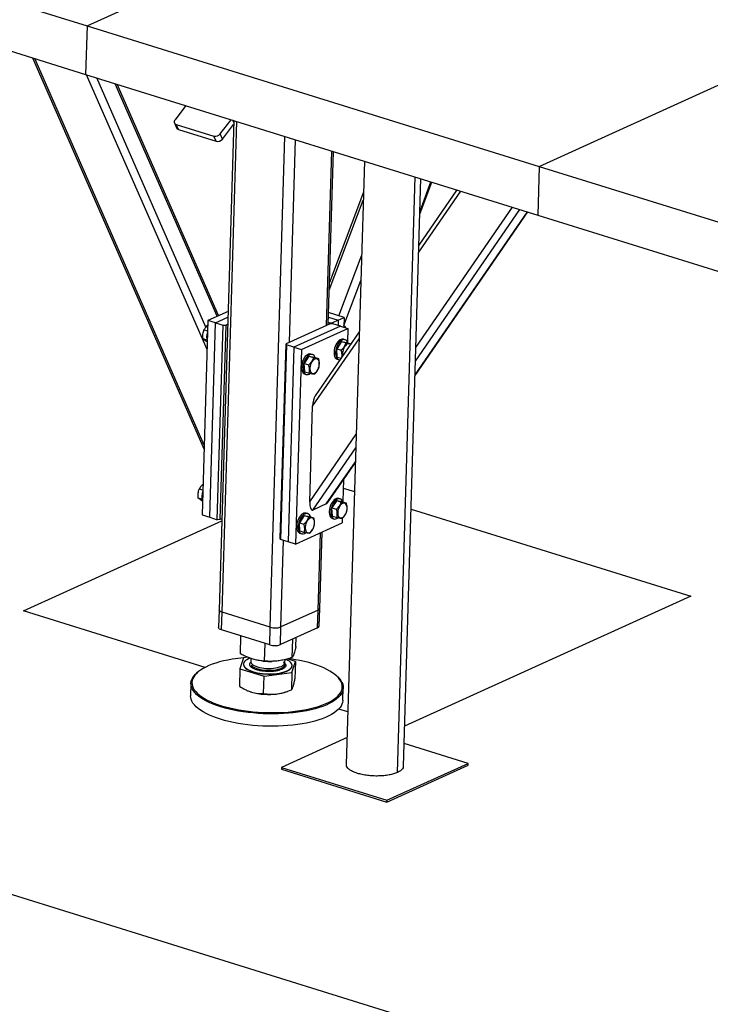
# Model space of a CAD drawing. Header units: millimetres. Extents: x 5 to 589, y 5 to 415.
# Tile 66 of 104: x 394 to 412, y 222 to 247. Entities that reach past the tile are written whole.
import ezdxf

# ---------------------------------------------------------------- set-up
doc = ezdxf.new("R2010")
doc.units = ezdxf.units.MM
doc.layers.add('TRAIT-FORT', color=4, linetype='Continuous', lineweight=25)

msp = doc.modelspace()

# ---------------------------------------------------------------- linework, layer by layer
at = {"layer": 'TRAIT-FORT', "color": 4, "linetype": 'Continuous', "lineweight": 25}
for p, q in [((383.95179, 250.95062), (395.82853, 247.25654)), ((395.82853, 247.25654), (404.08049, 251.00579)), ((383.91353, 249.67365), (395.79028, 245.97957)), ((395.82853, 247.25654), (395.79028, 245.97957)), ((395.82853, 247.25654), (407.70527, 243.56246)), ((407.70527, 243.56246), (415.95723, 247.31171)), ((394.39177, 246.41455), (398.90232, 236.13001)), ((398.90577, 236.24532), (394.45433, 246.3951)), ((395.79028, 245.97957), (407.66702, 242.28549)), ((398.98091, 238.75358), (395.81517, 245.97183)), ((398.95199, 239.34701), (396.08305, 245.88851)), ((399.24866, 239.62993), (396.57027, 245.73697)), ((399.28387, 239.64592), (396.61916, 245.72176)), ((398.42684, 245.15951), (398.13924, 244.78594)), ((398.12305, 244.70654), (398.17925, 244.57341)), ((398.17042, 244.6671), (399.16015, 244.35926)), ((398.22662, 244.53396), (398.17042, 244.6671)), ((399.68079, 244.76949), (399.29583, 231.91934)), ((399.32691, 244.41653), (399.61452, 244.7901)), ((399.37371, 231.8579), (399.75977, 244.74492)), ((399.38311, 244.28339), (399.67769, 244.66602)), ((399.67926, 244.71849), (399.65425, 244.77774)), ((398.22662, 244.53396), (399.21635, 244.22612)), ((399.21635, 244.22612), (399.16015, 244.35926)), ((399.38311, 244.28339), (399.32691, 244.41653)), ((400.64056, 231.46387), (401.02662, 244.35089)), ((401.14491, 238.94614), (401.30424, 244.26454)), ((402.12118, 239.38971), (402.25833, 243.96778)), ((402.162, 239.40825), (402.29822, 243.95538)), ((403.11136, 243.70246), (402.63668, 227.85715)), ((407.70527, 243.56246), (407.66702, 242.28549)), ((407.70527, 243.56246), (419.58201, 239.86838)), ((403.98018, 227.64987), (404.44861, 243.28653)), ((404.136, 227.812), (404.59818, 243.24001)), ((404.57043, 242.31357), (404.8856, 243.15061)), ((404.57281, 242.39322), (404.86089, 243.15829)), ((403.08685, 242.88423), (402.19518, 240.5161)), ((404.54054, 241.31595), (405.64206, 242.91532)), ((405.54385, 242.94587), (404.54597, 241.49697)), ((402.1891, 240.3131), (403.08077, 242.68123)), ((490.14692, 194.48625), (335.74928, 242.50929)), ((404.4433, 238.06982), (407.40322, 242.36754)), ((404.44381, 238.08682), (407.394, 242.37041)), ((404.45477, 238.45275), (407.19547, 242.43216)), ((404.4654, 238.80769), (407.0029, 242.49206)), ((407.66702, 242.28549), (419.54376, 238.59141)), ((402.44408, 239.63953), (403.03681, 241.21373)), ((402.57258, 239.38961), (403.01757, 240.57143)), ((399.53066, 239.75805), (399.00383, 239.51869)), ((402.57881, 239.59763), (402.17147, 239.72433)), ((399.00383, 239.51869), (398.85081, 234.41081)), ((399.20178, 239.45712), (399.00383, 239.51869)), ((399.04876, 234.34924), (399.20178, 239.45712)), ((399.20178, 239.45712), (399.52606, 239.60446)), ((399.20178, 239.45712), (399.39972, 239.39555)), ((402.21271, 239.43129), (401.05339, 238.90456)), ((402.16384, 239.46984), (402.20363, 239.45747)), ((402.168, 239.60865), (402.42627, 239.52832)), ((402.20271, 239.42675), (402.20363, 239.45747)), ((402.20363, 239.45747), (402.27373, 239.45901)), ((402.28281, 239.43284), (402.21271, 239.43129)), ((402.27373, 239.45901), (402.27293, 239.43262)), ((402.42627, 239.52832), (402.27373, 239.45901)), ((402.48075, 239.37127), (402.28281, 239.43284)), ((402.42627, 239.52832), (402.42211, 239.38951)), ((402.42627, 239.52832), (402.57881, 239.59763)), ((402.57881, 239.59763), (402.57119, 239.34314)), ((398.99549, 239.24003), (398.8994, 239.26991)), ((399.24671, 234.28767), (399.39972, 239.39555)), ((399.46982, 239.3971), (399.3168, 234.28922)), ((399.39972, 239.39555), (399.46982, 239.3971)), ((399.46982, 239.3971), (399.52053, 239.42014)), ((402.48075, 239.37127), (401.26041, 238.81681)), ((401.45836, 238.75525), (402.6787, 239.3097)), ((402.97705, 239.21895), (401.81956, 237.53831)), ((402.48075, 239.37127), (402.6787, 239.3097)), ((402.6787, 239.3097), (402.6679, 238.94938)), ((398.97008, 239.00553), (398.87414, 239.03537)), ((400.90037, 233.79667), (401.05339, 238.90456)), ((401.05339, 238.90456), (401.06247, 238.87838)), ((401.75234, 237.26757), (402.97163, 239.03793)), ((402.50961, 238.9676), (402.38607, 238.7759)), ((402.50961, 238.9676), (402.62829, 238.93069)), ((402.50961, 238.9676), (402.64487, 238.94157)), ((402.603, 239.01246), (402.56341, 239.02477)), ((402.64487, 238.94157), (402.76111, 238.90541)), ((401.06247, 238.87838), (400.90945, 233.7705)), ((401.26041, 238.81681), (401.06247, 238.87838)), ((401.26041, 238.81681), (401.1074, 233.70893)), ((401.26041, 238.81681), (401.45836, 238.75525)), ((401.45836, 238.75525), (401.30534, 233.64736)), ((402.38607, 238.7759), (402.50475, 238.73899)), ((402.39778, 238.55817), (402.38607, 238.7759)), ((401.65537, 238.57948), (401.53183, 238.38778)), ((401.53183, 238.38778), (401.65051, 238.35087)), ((401.54355, 238.17005), (401.53183, 238.38778)), ((401.65537, 238.57948), (401.77405, 238.54257)), ((401.65537, 238.57948), (401.79063, 238.55345)), ((401.74876, 238.62434), (401.70917, 238.63665)), ((401.79063, 238.55345), (401.90931, 238.51653)), ((402.39778, 238.55817), (402.50005, 238.52636)), ((402.40006, 238.49959), (402.43965, 238.48728)), ((401.54355, 238.17005), (401.66222, 238.13314)), ((401.54582, 238.11147), (401.58541, 238.09916)), ((401.6772, 234.75931), (401.75234, 237.26757)), ((401.6772, 234.75931), (402.89649, 236.52967)), ((401.76095, 234.54142), (402.88585, 236.17474)), ((402.1118, 234.70082), (402.87489, 235.80881)), ((402.14388, 234.73114), (402.87438, 235.79181)), ((402.55962, 235.33478), (402.54271, 234.7702)), ((398.87029, 235.06085), (398.7742, 235.09073)), ((402.55309, 235.11668), (402.85138, 235.0239)), ((398.84489, 234.82635), (398.74894, 234.8562)), ((402.38441, 234.78843), (402.26087, 234.59673)), ((402.38441, 234.78843), (402.50309, 234.75151)), ((402.38441, 234.78843), (402.51967, 234.76239)), ((402.4778, 234.83328), (402.43821, 234.8456)), ((402.1118, 234.70082), (401.76095, 234.54142)), ((402.26087, 234.59673), (402.37955, 234.55981)), ((402.27259, 234.37899), (402.26087, 234.59673)), ((402.51967, 234.76239), (402.63835, 234.72548)), ((404.3382, 234.56145), (411.6806, 232.27771)), ((394.1562, 231.89076), (399.36588, 234.25776)), ((398.85081, 234.41081), (399.04876, 234.34924)), ((399.04876, 234.34924), (399.24671, 234.28767)), ((399.3168, 234.28922), (399.24671, 234.28767)), ((399.36752, 234.31226), (399.3168, 234.28922)), ((401.53018, 234.40031), (401.40664, 234.20861)), ((401.53018, 234.40031), (401.64885, 234.36339)), ((401.53018, 234.40031), (401.66543, 234.37427)), ((401.62357, 234.44516), (401.58398, 234.45748)), ((401.66543, 234.37427), (401.78411, 234.33736)), ((402.27259, 234.37899), (402.39126, 234.34208)), ((402.27486, 234.32041), (402.31445, 234.3081)), ((402.52919, 234.31888), (402.52568, 234.20182)), ((401.30534, 233.64736), (402.52568, 234.20182)), ((401.40664, 234.20861), (401.52531, 234.17169)), ((401.41835, 233.99087), (401.40664, 234.20861)), ((401.41835, 233.99087), (401.53703, 233.95396)), ((400.90945, 233.7705), (400.90037, 233.79667)), ((401.1074, 233.70893), (400.90945, 233.7705)), ((400.92095, 231.47006), (400.98912, 233.74572)), ((401.42063, 233.93229), (401.46022, 233.91998)), ((401.89722, 231.91362), (401.95804, 233.94392)), ((401.93877, 231.95689), (401.99885, 233.96246)), ((401.30534, 233.64736), (401.1074, 233.70893)), ((411.6806, 232.27771), (404.16752, 228.86417)), ((401.92486, 231.49254), (401.93877, 231.95689)), ((398.92694, 230.40689), (394.1562, 231.89076)), ((399.29583, 231.91934), (399.28192, 231.45498)), ((399.3598, 231.39355), (399.37371, 231.8579)), ((400.64056, 231.46387), (399.37371, 231.8579)), ((401.89722, 231.91362), (400.92095, 231.47006)), ((401.88331, 231.44927), (401.89722, 231.91362)), ((400.62665, 230.99951), (400.64056, 231.46387)), ((400.90704, 231.00571), (400.92095, 231.47006)), ((401.88331, 231.44927), (400.90704, 231.00571)), ((400.62665, 230.99951), (399.3598, 231.39355)), ((399.85499, 230.76544), (399.86906, 231.23515)), ((401.21943, 230.66883), (401.23397, 231.15425)), ((401.31512, 230.95787), (401.3222, 231.19433)), ((400.48937, 230.57262), (400.50331, 231.03788)), ((399.93897, 230.66358), (399.84328, 230.37454)), ((400.03934, 230.67681), (399.93897, 230.66358)), ((400.12831, 230.64313), (400.12589, 230.56236)), ((401.30341, 230.56697), (401.09314, 230.63089)), ((399.84328, 230.37454), (399.82948, 229.91382)), ((399.84328, 230.37454), (400.47766, 230.18171)), ((399.93489, 230.49453), (399.93476, 230.48989)), ((400.44412, 230.57631), (400.46768, 230.57407)), ((400.685, 230.56756), (400.69832, 230.56802)), ((401.02223, 230.51727), (401.02548, 230.53541)), ((401.02548, 230.53541), (401.02785, 230.61456)), ((401.20731, 230.42587), (401.21193, 230.45163)), ((401.20772, 230.27793), (401.30341, 230.56697)), ((401.21193, 230.45163), (401.21207, 230.45627)), ((401.30341, 230.56697), (401.2896, 230.10625)), ((398.75549, 230.29777), (398.73199, 230.27892)), ((400.46386, 229.72099), (400.47766, 230.18171)), ((400.47766, 230.18171), (401.20772, 230.27793)), ((401.20772, 230.27793), (401.19392, 229.8172)), ((402.39992, 230.16904), (402.37758, 230.18926)), ((398.55803, 229.98967), (398.5483, 229.66463)), ((402.5465, 229.54485), (402.55624, 229.8699)), ((400.04675, 229.79615), (400.05475, 229.79276)), ((401.05043, 229.76293), (401.09378, 229.7783)), ((402.67811, 229.24015), (402.43765, 229.31494)), ((402.65786, 228.56412), (400.93292, 227.7804)), ((405.83976, 227.88875), (404.15401, 228.41307)), ((403.70277, 226.87201), (405.83836, 227.84231)), ((403.70416, 226.91845), (405.83976, 227.88875)), ((405.83836, 227.84231), (405.83976, 227.88875)), ((400.93292, 227.7804), (400.93153, 227.73397)), ((400.93153, 227.73397), (403.70277, 226.87201)), ((400.93292, 227.7804), (403.70416, 226.91845)), ((403.70416, 226.91845), (403.70277, 226.87201))]:
    msp.add_line(p, q, dxfattribs=at)
at = {"layer": 'TRAIT-FORT', "color": 4, "linetype": 'Continuous', "lineweight": 25, "flags": 128}
for points in [[(402.56341, 239.02477), (402.55983, 239.0258), (402.53202, 239.02858), (402.50259, 239.02279), (402.4725, 239.00863), (402.4427, 238.98655), (402.41416, 238.95725), (402.38778, 238.92169), (402.36443, 238.88099), (402.34485, 238.83648), (402.32967, 238.78959)], [(402.67484, 238.93224), (402.66464, 238.95603), (402.64669, 238.98288), (402.62472, 239.00224), (402.59942, 239.01349), (402.57161, 239.01626), (402.54218, 239.01048), (402.51209, 238.99632), (402.48229, 238.97423), (402.45375, 238.94494), (402.42737, 238.90937), (402.40402, 238.86868), (402.38444, 238.82417), (402.36926, 238.77727)], [(402.32967, 238.78959), (402.31937, 238.74181), (402.3143, 238.69468), (402.3146, 238.64973), (402.32028, 238.60839), (402.33115, 238.57199), (402.34685, 238.54171), (402.36689, 238.51851), (402.39063, 238.50314), (402.40006, 238.49959)], [(402.36926, 238.77727), (402.35896, 238.72949), (402.35389, 238.68237), (402.35419, 238.63742), (402.35987, 238.59607), (402.37074, 238.55968), (402.38644, 238.52939), (402.40648, 238.50619), (402.43022, 238.49083), (402.45688, 238.48379), (402.47049, 238.48344)], [(402.74622, 238.88379), (402.73498, 238.89255), (402.713, 238.90125), (402.68871, 238.90145), (402.66315, 238.89315), (402.63745, 238.8767), (402.61273, 238.85282), (402.59008, 238.82256), (402.57047, 238.78724), (402.55477, 238.7484), (402.54367, 238.70774), (402.53764, 238.66704), (402.53696, 238.62808)], [(401.47543, 238.40147), (401.46514, 238.35369), (401.46006, 238.30656), (401.46037, 238.26161), (401.46604, 238.22027), (401.47691, 238.18387), (401.49262, 238.15359), (401.51266, 238.13039), (401.53639, 238.11502), (401.54582, 238.11147)], [(401.70917, 238.63665), (401.70559, 238.63768), (401.67778, 238.64046), (401.64836, 238.63467), (401.61826, 238.62051), (401.58846, 238.59843), (401.55992, 238.56913), (401.53355, 238.53357), (401.5102, 238.49288), (401.49061, 238.44837), (401.47543, 238.40147)], [(401.51502, 238.38915), (401.50473, 238.34137), (401.49965, 238.29425), (401.49996, 238.2493), (401.50563, 238.20796), (401.5165, 238.17156), (401.53221, 238.14127), (401.55225, 238.11808), (401.57598, 238.10271), (401.60264, 238.09567), (401.63137, 238.09718), (401.66125, 238.10719), (401.69132, 238.12539), (401.69207, 238.12595)], [(401.8206, 238.54413), (401.8104, 238.56791), (401.79246, 238.59476), (401.77048, 238.61412), (401.74518, 238.62537), (401.71737, 238.62815), (401.68795, 238.62236), (401.65785, 238.6082), (401.62805, 238.58611), (401.59951, 238.55682), (401.57314, 238.52125), (401.54979, 238.48056), (401.5302, 238.43605), (401.51502, 238.38915)], [(401.68272, 238.23996), (401.68741, 238.20444), (401.69727, 238.1739), (401.71186, 238.1497), (401.73056, 238.13287), (401.75253, 238.12417), (401.77683, 238.12397), (401.80239, 238.13227), (401.82809, 238.14872), (401.8528, 238.1726), (401.87546, 238.20286), (401.89507, 238.23818), (401.91077, 238.27702), (401.92187, 238.31768), (401.9279, 238.35838), (401.92858, 238.39734), (401.92389, 238.43287), (401.91403, 238.4634), (401.89944, 238.48761), (401.88074, 238.50443), (401.85877, 238.51313), (401.83447, 238.51334), (401.80891, 238.50503), (401.78322, 238.48858), (401.7585, 238.4647), (401.73584, 238.43444), (401.71623, 238.39912), (401.70053, 238.36028), (401.68943, 238.31963), (401.6834, 238.27892), (401.68272, 238.23996)], [(402.53696, 238.62808), (402.54165, 238.59256), (402.54266, 238.58823)], [(402.43821, 234.8456), (402.43463, 234.84663), (402.40682, 234.8494), (402.3774, 234.84361), (402.3473, 234.82945), (402.3175, 234.80737), (402.28896, 234.77807), (402.26259, 234.74251), (402.23924, 234.70182), (402.21965, 234.65731), (402.20447, 234.61041)], [(402.54964, 234.75307), (402.53944, 234.77685), (402.5215, 234.8037), (402.49952, 234.82306), (402.47422, 234.83431), (402.44641, 234.83709), (402.41699, 234.8313), (402.38689, 234.81714), (402.35709, 234.79506), (402.32855, 234.76576), (402.30218, 234.7302), (402.27882, 234.6895), (402.25924, 234.64499), (402.24406, 234.5981)], [(402.20447, 234.61041), (402.19418, 234.56263), (402.1891, 234.51551), (402.18941, 234.47055), (402.19508, 234.42921), (402.20595, 234.39281), (402.22166, 234.36253), (402.2417, 234.33933), (402.26543, 234.32396), (402.27486, 234.32041)], [(402.24406, 234.5981), (402.23377, 234.55032), (402.22869, 234.50319), (402.22899, 234.45824), (402.23467, 234.4169), (402.24554, 234.3805), (402.26124, 234.35022), (402.28129, 234.32702), (402.30502, 234.31165), (402.33168, 234.30461), (402.36041, 234.30612), (402.39029, 234.31614), (402.42036, 234.33433), (402.42111, 234.33489)], [(402.41176, 234.4489), (402.41645, 234.41338), (402.42631, 234.38285), (402.4409, 234.35864), (402.4596, 234.34182), (402.48157, 234.33311), (402.50587, 234.33291), (402.53143, 234.34121), (402.55713, 234.35766), (402.58184, 234.38154), (402.6045, 234.4118), (402.62411, 234.44712), (402.63981, 234.48596), (402.65091, 234.52662), (402.65694, 234.56732), (402.65762, 234.60628), (402.65293, 234.64181), (402.64307, 234.67234), (402.62848, 234.69655), (402.60978, 234.71337), (402.58781, 234.72207), (402.56351, 234.72228), (402.53795, 234.71397), (402.51226, 234.69752), (402.48754, 234.67365), (402.46488, 234.64338), (402.44527, 234.60806), (402.42957, 234.56923), (402.41847, 234.52857), (402.41244, 234.48787), (402.41176, 234.4489)], [(401.58398, 234.45748), (401.58039, 234.45851), (401.55259, 234.46128), (401.52316, 234.4555), (401.49307, 234.44133), (401.46327, 234.41925), (401.43472, 234.38995), (401.40835, 234.35439), (401.385, 234.3137), (401.36542, 234.26919), (401.35023, 234.22229)], [(401.6954, 234.36495), (401.68521, 234.38873), (401.66726, 234.41558), (401.64528, 234.43494), (401.61998, 234.44619), (401.59218, 234.44897), (401.56275, 234.44318), (401.53265, 234.42902), (401.50286, 234.40694), (401.47431, 234.37764), (401.44794, 234.34208), (401.42459, 234.30139), (401.40501, 234.25688), (401.38982, 234.20998)], [(401.55753, 234.06078), (401.56222, 234.02526), (401.57207, 233.99473), (401.58667, 233.97052), (401.60536, 233.9537), (401.62734, 233.94499), (401.65163, 233.94479), (401.67719, 233.95309), (401.70289, 233.96954), (401.72761, 233.99342), (401.75026, 234.02368), (401.76987, 234.059), (401.78557, 234.09784), (401.79667, 234.1385), (401.8027, 234.1792), (401.80338, 234.21816), (401.79869, 234.25369), (401.78883, 234.28422), (401.77424, 234.30843), (401.75555, 234.32525), (401.73357, 234.33396), (401.70927, 234.33416), (401.68372, 234.32585), (401.65802, 234.3094), (401.6333, 234.28553), (401.61064, 234.25527), (401.59104, 234.21994), (401.57534, 234.18111), (401.56423, 234.14045), (401.55821, 234.09975), (401.55753, 234.06078)], [(401.35023, 234.22229), (401.33994, 234.17451), (401.33486, 234.12739), (401.33517, 234.08243), (401.34085, 234.04109), (401.35171, 234.0047), (401.36742, 233.97441), (401.38746, 233.95121), (401.41119, 233.93585), (401.42063, 233.93229)], [(401.38982, 234.20998), (401.37953, 234.1622), (401.37445, 234.11507), (401.37476, 234.07012), (401.38044, 234.02878), (401.3913, 233.99238), (401.40701, 233.9621), (401.42705, 233.9389), (401.45078, 233.92353), (401.47744, 233.91649), (401.50618, 233.918), (401.53606, 233.92802), (401.56613, 233.94621), (401.56688, 233.94677)], [(399.37371, 231.8579), (399.34516, 231.86858), (399.3224, 231.88097), (399.30629, 231.89461), (399.29747, 231.90897), (399.29583, 231.91934)], [(399.37371, 231.8579), (399.34516, 231.86858), (399.3224, 231.88097), (399.30629, 231.89461), (399.29747, 231.90897), (399.29583, 231.91934)], [(399.3598, 231.39355), (399.33125, 231.40422), (399.30848, 231.41662), (399.29238, 231.43026), (399.28356, 231.44462), (399.28192, 231.45498)], [(399.63991, 230.62355), (399.52522, 230.60238), (399.41513, 230.57832), (399.31016, 230.55146), (399.21075, 230.52192), (399.11736, 230.48985), (399.0304, 230.45538), (398.95027, 230.41866), (398.87731, 230.37987), (398.81186, 230.33917), (398.75421, 230.29674), (398.70461, 230.25278), (398.6633, 230.20748), (398.63044, 230.16104), (398.60619, 230.11368), (398.59066, 230.06559), (398.58391, 230.01701), (398.58598, 229.96813), (398.59685, 229.91919), (398.61649, 229.8704), (398.64479, 229.82198), (398.68164, 229.77415), (398.72687, 229.72711), (398.78027, 229.68109), (398.84162, 229.63627), (398.91063, 229.59288), (398.98699, 229.55109), (399.07038, 229.51109), (399.1604, 229.47307), (399.25667, 229.43719), (399.35875, 229.40362), (399.46618, 229.3725), (399.57849, 229.34397), (399.69517, 229.31817), (399.81571, 229.29519), (399.93956, 229.27516), (400.06617, 229.25815), (400.19498, 229.24425), (400.32541, 229.23351), (400.45687, 229.22599), (400.58879, 229.22171), (400.72057, 229.2207), (400.85162, 229.22296), (400.98136, 229.22848), (401.10921, 229.23724), (401.2346, 229.24919), (401.35696, 229.26429), (401.47575, 229.28246), (401.59045, 229.30362), (401.70053, 229.32769), (401.80551, 229.35455), (401.90492, 229.38408), (401.99831, 229.41616), (402.08526, 229.45063), (402.1654, 229.48735), (402.23835, 229.52614), (402.3038, 229.56684), (402.36146, 229.60927), (402.41105, 229.65323), (402.45237, 229.69853), (402.48523, 229.74497), (402.50948, 229.79233), (402.52501, 229.84042), (402.53176, 229.889), (402.52969, 229.93788), (402.51881, 229.98681), (402.49918, 230.0356), (402.47087, 230.08402), (402.43403, 230.13186), (402.3888, 230.17889), (402.33539, 230.22492), (402.27405, 230.26973), (402.20504, 230.31313), (402.12867, 230.35492), (402.04529, 230.39492), (401.95526, 230.43294), (401.859, 230.46881), (401.75692, 230.50239), (401.64949, 230.53351), (401.53718, 230.56204), (401.42049, 230.58784), (401.29996, 230.61081), (401.17611, 230.63085), (401.11708, 230.6392)], [(400.11004, 230.64999), (400.06677, 230.63234), (400.02435, 230.61025), (399.98964, 230.58627), (399.96313, 230.56073), (399.94519, 230.53399), (399.93607, 230.50643), (399.93589, 230.47844), (399.94467, 230.4504), (399.96227, 230.42271), (399.98845, 230.39576), (400.02284, 230.36993), (400.06497, 230.34558), (400.11423, 230.32305), (400.16994, 230.30267), (400.23132, 230.2847), (400.29749, 230.26942), (400.36755, 230.25702), (400.44049, 230.24769), (400.5153, 230.24156), (400.59093, 230.23871), (400.66631, 230.23918), (400.74039, 230.24297), (400.81212, 230.25002), (400.88051, 230.26024), (400.94458, 230.27347), (401.00345, 230.28954), (401.05628, 230.30822), (401.10234, 230.32925), (401.14096, 230.35232), (401.17163, 230.37713), (401.19389, 230.40332), (401.20745, 230.43051), (401.20745, 230.43051)], [(399.93476, 230.48989), (399.93575, 230.47379), (399.94453, 230.44575), (399.96213, 230.41807), (399.98831, 230.39112), (400.02271, 230.36529), (400.06483, 230.34094), (400.11409, 230.31841), (400.1698, 230.29802), (400.23118, 230.28006), (400.29736, 230.26477), (400.36741, 230.25238), (400.44035, 230.24305), (400.51516, 230.23692), (400.59079, 230.23407), (400.66617, 230.23454), (400.74025, 230.23833), (400.81198, 230.24538), (400.88037, 230.25559), (400.94445, 230.26883), (401.00331, 230.2849), (401.05614, 230.30358), (401.1022, 230.3246), (401.14083, 230.34768), (401.17149, 230.37249), (401.19375, 230.39867), (401.20731, 230.42587)], [(400.12589, 230.56236), (400.12762, 230.54575), (400.13752, 230.52256), (400.15595, 230.49988), (400.18254, 230.47816), (400.21679, 230.45781), (400.25802, 230.43924), (400.30544, 230.4228), (400.35812, 230.40882), (400.41503, 230.39756), (400.47507, 230.38924), (400.53706, 230.38404), (400.59981, 230.38204), (400.66209, 230.38329), (400.72269, 230.38776), (400.78042, 230.39537), (400.83417, 230.40597), (400.88289, 230.41935), (400.92563, 230.43525), (400.96156, 230.45336), (400.98998, 230.47333), (401.01033, 230.49477), (401.02223, 230.51727)], [(400.1392, 230.46745), (400.13983, 230.46656), (400.16034, 230.44408), (400.1889, 230.42266), (400.22497, 230.40272), (400.26783, 230.38465), (400.31665, 230.3688), (400.37048, 230.35547), (400.42828, 230.34493), (400.48892, 230.33738), (400.55122, 230.33297), (400.61397, 230.33178), (400.67594, 230.33384), (400.73593, 230.33911), (400.79277, 230.34748), (400.84536, 230.3588), (400.89267, 230.37283), (400.93378, 230.38931), (400.96789, 230.40793), (400.99434, 230.4283), (401.01261, 230.45005), (401.02234, 230.47274), (401.02336, 230.49593), (401.01563, 230.51918), (400.99931, 230.54203), (400.9888, 230.55245)], [(401.20745, 230.43051), (401.21211, 230.45834), (401.2078, 230.48641), (401.19459, 230.51432), (401.17266, 230.54168), (401.14232, 230.56812), (401.10399, 230.59325), (401.05822, 230.61673), (401.05097, 230.61999)], [(402.39992, 230.16904), (402.41128, 230.15854), (402.45708, 230.1109), (402.4944, 230.06246), (402.52306, 230.01343), (402.54294, 229.96403), (402.55395, 229.91447), (402.55605, 229.86498), (402.54922, 229.81577), (402.53349, 229.76708), (402.50893, 229.71912), (402.47566, 229.67209), (402.43381, 229.62622), (402.38359, 229.5817), (402.32521, 229.53874), (402.25893, 229.49752), (402.18505, 229.45823), (402.1039, 229.42105), (402.01585, 229.38615), (401.92127, 229.35367), (401.82061, 229.32376), (401.7143, 229.29656), (401.60282, 229.27219), (401.48668, 229.25075), (401.36638, 229.23235), (401.24247, 229.21706), (401.1155, 229.20496), (400.98603, 229.19609), (400.85465, 229.1905), (400.72193, 229.18821), (400.58849, 229.18924), (400.4549, 229.19357), (400.32177, 229.20119), (400.18969, 229.21206), (400.05925, 229.22614), (399.93104, 229.24336), (399.80562, 229.26365), (399.68356, 229.28691), (399.5654, 229.31305), (399.45167, 229.34193), (399.34287, 229.37345), (399.2395, 229.40745), (399.14202, 229.44378), (399.05085, 229.48228), (398.96641, 229.52278), (398.88908, 229.5651), (398.8192, 229.60905), (398.75708, 229.65443), (398.703, 229.70104), (398.6572, 229.74867), (398.61988, 229.79711), (398.59122, 229.84614), (398.57133, 229.89555), (398.56032, 229.94511), (398.55823, 229.9946), (398.56506, 230.0438), (398.58079, 230.09249), (398.60534, 230.14046), (398.63862, 230.18748), (398.68046, 230.23336), (398.73068, 230.27787), (398.73199, 230.27892)], [(401.47694, 228.9257), (401.35664, 228.9073), (401.23273, 228.89202), (401.10576, 228.87991), (400.97629, 228.87104), (400.84491, 228.86545), (400.7122, 228.86317), (400.57875, 228.86419), (400.44516, 228.86852), (400.31203, 228.87614), (400.17995, 228.88701), (400.04951, 228.90109), (399.9213, 228.91832), (399.79588, 228.9386), (399.67382, 228.96187), (399.55566, 228.988), (399.44193, 229.01689), (399.33314, 229.0484), (399.22977, 229.0824), (399.13228, 229.11873), (399.04112, 229.15723), (398.95668, 229.19773), (398.87934, 229.24005), (398.80946, 229.284), (398.74734, 229.32938), (398.69326, 229.37599), (398.64746, 229.42362), (398.61014, 229.47206), (398.58148, 229.52109), (398.5616, 229.5705), (398.55058, 229.62006), (398.5483, 229.66463)], [(400.05475, 229.79276), (400.08397, 229.78106), (400.14496, 229.76037)], [(402.5465, 229.54485), (402.54631, 229.53993), (402.53948, 229.49073), (402.52375, 229.44203), (402.49919, 229.39407), (402.46592, 229.34704), (402.42408, 229.30117), (402.37385, 229.25665), (402.31547, 229.21369), (402.24919, 229.17247), (402.17532, 229.13319), (402.09417, 229.09601), (402.00611, 229.0611), (401.91154, 229.02862), (401.81087, 228.99871), (401.70456, 228.97151), (401.59309, 228.94714), (401.47694, 228.9257)]]:
    msp.add_lwpolyline(points, dxfattribs=at)
at = {"layer": 'TRAIT-FORT', "color": 4, "linetype": 'Continuous', "lineweight": 25}
for centre, radius, start, end in [((398.18882, 244.73543), 0.07077, 134.469103, 254.934932), ((398.24437, 244.60345), 0.07171, 204.763174, 255.669156), ((399.19869, 244.51846), 0.1638, 256.390666, 321.516756), ((399.25489, 244.38532), 0.1638, 256.390666, 321.516756), ((399.34268, 239.07452), 0.37692, 157.327935, 199.240233), ((399.21748, 234.89534), 0.37692, 157.327935, 199.240233), ((401.88451, 231.96742), 0.05528, 283.295255, 349.017157), ((400.77133, 231.8936), 0.44919, 253.074122, 289.45572), ((401.8706, 231.50307), 0.05528, 283.295255, 349.017157), ((400.75742, 231.42925), 0.44919, 253.074122, 289.45572), ((400.34686, 226.39223), 4.28997, 95.459696, 99.485051), ((400.62687, 232.25752), 1.69096, 264.598003, 271.970165), ((400.60407, 231.40274), 1.70533, 254.382113, 277.517609), ((400.69809, 230.79405), 1.08965, 276.803668, 288.865354)]:
    msp.add_arc(centre, radius, start, end, dxfattribs=at)
for centre, start_param, end_param in [((401.84387, 237.30915), 0.54346077, 1.76172901), ((401.76873, 234.80089), 1.76172901, 3.33252534), ((402.11957, 234.9603), 3.33252534, 3.68505343)]:
    msp.add_ellipse(centre, major_axis=(0.025, 0.26265), ratio=0.33651783, start_param=start_param, end_param=end_param, dxfattribs=at)
for points, knots in [([(398.87414, 239.03537), (398.87134, 239.06709), (398.86671, 239.11953), (398.87534, 239.19082), (398.88744, 239.23683), (398.89674, 239.26256), (398.8994, 239.26991)], [0, 0, 0, 0, 0.38554949, 0.63764185, 0.89654625, 1, 1, 1, 1]), ([(399.00002, 239.39138), (398.99723, 239.38933), (398.97787, 239.37506), (398.95049, 239.34717), (398.91995, 239.30825), (398.90629, 239.28277), (398.8994, 239.26991)], [0, 0, 0, 0, 0.058223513, 0.404435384, 0.699488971, 1, 1, 1, 1]), ([(402.57185, 239.38768), (402.57204, 239.38747), (402.58473, 239.37319), (402.59758, 239.35378), (402.60846, 239.33468), (402.61064, 239.33087)], [0, 0, 0, 0, 0.01164674, 0.80266208, 1, 1, 1, 1]), ([(398.98944, 238.9522), (398.97509, 238.96076), (398.94609, 238.97809), (398.9129, 239.00071), (398.88896, 239.01992), (398.87911, 239.03019), (398.87414, 239.03537)], [0, 0, 0, 0, 0.26460494, 0.53494775, 0.76534313, 1, 1, 1, 1]), ([(402.62829, 238.93069), (402.62191, 238.9127), (402.609, 238.87634), (402.5801, 238.8255), (402.54468, 238.77932), (402.51814, 238.75252), (402.50475, 238.73899)], [0, 0, 0, 0, 0.26460494, 0.53494775, 0.76534313, 1, 1, 1, 1]), ([(402.62829, 238.93069), (402.64437, 238.92708), (402.67688, 238.91978), (402.71525, 238.91202), (402.74415, 238.90701), (402.75704, 238.90544), (402.76354, 238.90465)], [0, 0, 0, 0, 0.26460494, 0.53494775, 0.76534313, 1, 1, 1, 1]), ([(402.52075, 238.55642), (402.5231, 238.57086), (402.52822, 238.60227), (402.52378, 238.65663), (402.51467, 238.7034), (402.50695, 238.73109), (402.50475, 238.73899)], [0, 0, 0, 0, 0.25871456, 0.56284385, 0.87519131, 1, 1, 1, 1]), ([(401.77405, 238.54257), (401.76767, 238.52458), (401.75477, 238.48822), (401.72586, 238.43738), (401.69044, 238.3912), (401.6639, 238.3644), (401.65051, 238.35087)], [0, 0, 0, 0, 0.26460494, 0.53494775, 0.76534313, 1, 1, 1, 1]), ([(401.77405, 238.54257), (401.79013, 238.53896), (401.82264, 238.53166), (401.86101, 238.5239), (401.88991, 238.51889), (401.9028, 238.51732), (401.90931, 238.51653)], [0, 0, 0, 0, 0.26460494, 0.53494775, 0.76534313, 1, 1, 1, 1]), ([(401.92102, 238.2988), (401.92554, 238.32463), (401.93302, 238.36736), (401.92852, 238.4341), (401.91921, 238.48095), (401.91151, 238.50863), (401.90931, 238.51653)], [0, 0, 0, 0, 0.38554949, 0.63764185, 0.89654625, 1, 1, 1, 1]), ([(401.66222, 238.13314), (401.66675, 238.15897), (401.67423, 238.20169), (401.66973, 238.26843), (401.66042, 238.31529), (401.65271, 238.34297), (401.65051, 238.35087)], [0, 0, 0, 0, 0.38554949, 0.63764185, 0.89654625, 1, 1, 1, 1]), ([(401.79748, 238.1071), (401.79008, 238.10801), (401.77512, 238.10985), (401.74317, 238.11562), (401.70484, 238.12356), (401.67652, 238.12992), (401.66222, 238.13314)], [0, 0, 0, 0, 0.26460494, 0.53494775, 0.76534313, 1, 1, 1, 1]), ([(401.79748, 238.1071), (401.81254, 238.12239), (401.843, 238.1533), (401.87832, 238.20214), (401.90432, 238.25124), (401.91542, 238.28285), (401.92102, 238.2988)], [0, 0, 0, 0, 0.26460494, 0.53494775, 0.76534313, 1, 1, 1, 1]), ([(398.74894, 234.8562), (398.74614, 234.88791), (398.74151, 234.94035), (398.75015, 235.01165), (398.76224, 235.05766), (398.77155, 235.08339), (398.7742, 235.09073)], [0, 0, 0, 0, 0.38554949, 0.63764185, 0.89654625, 1, 1, 1, 1]), ([(398.87482, 235.2122), (398.87204, 235.21015), (398.85267, 235.19588), (398.82529, 235.16799), (398.79475, 235.12908), (398.78109, 235.10359), (398.7742, 235.09073)], [0, 0, 0, 0, 0.05822351, 0.40443538, 0.69948897, 1, 1, 1, 1]), ([(398.86425, 234.77302), (398.8499, 234.78159), (398.82089, 234.79891), (398.7877, 234.82154), (398.76376, 234.84074), (398.75391, 234.85101), (398.74894, 234.8562)], [0, 0, 0, 0, 0.26460494, 0.53494775, 0.76534313, 1, 1, 1, 1]), ([(402.50309, 234.75151), (402.49671, 234.73353), (402.48381, 234.69716), (402.4549, 234.64632), (402.41948, 234.60015), (402.39294, 234.57334), (402.37955, 234.55981)], [0, 0, 0, 0, 0.26460494, 0.53494775, 0.76534313, 1, 1, 1, 1]), ([(402.39126, 234.34208), (402.39579, 234.36791), (402.40326, 234.41064), (402.39877, 234.47738), (402.38946, 234.52423), (402.38175, 234.55191), (402.37955, 234.55981)], [0, 0, 0, 0, 0.38554949, 0.63764185, 0.89654625, 1, 1, 1, 1]), ([(402.50309, 234.75151), (402.51917, 234.7479), (402.55168, 234.74061), (402.59005, 234.73284), (402.61895, 234.72783), (402.63184, 234.72627), (402.63835, 234.72548)], [0, 0, 0, 0, 0.26460494, 0.53494775, 0.76534313, 1, 1, 1, 1]), ([(402.65006, 234.50774), (402.65458, 234.53357), (402.66206, 234.5763), (402.65756, 234.64304), (402.64825, 234.68989), (402.64055, 234.71757), (402.63835, 234.72548)], [0, 0, 0, 0, 0.38554949, 0.63764185, 0.89654625, 1, 1, 1, 1]), ([(401.64885, 234.36339), (401.64247, 234.34541), (401.62957, 234.30904), (401.60066, 234.2582), (401.56525, 234.21203), (401.53871, 234.18522), (401.52531, 234.17169)], [0, 0, 0, 0, 0.26460494, 0.53494775, 0.76534313, 1, 1, 1, 1]), ([(401.64885, 234.36339), (401.66493, 234.35978), (401.69744, 234.35249), (401.73582, 234.34472), (401.76472, 234.33971), (401.77761, 234.33815), (401.78411, 234.33736)], [0, 0, 0, 0, 0.26460494, 0.53494775, 0.76534313, 1, 1, 1, 1]), ([(401.79582, 234.11962), (401.80035, 234.14546), (401.80783, 234.18818), (401.80333, 234.25492), (401.79402, 234.30177), (401.78631, 234.32946), (401.78411, 234.33736)], [0, 0, 0, 0, 0.38554949, 0.63764185, 0.89654625, 1, 1, 1, 1]), ([(402.52652, 234.31604), (402.51912, 234.31695), (402.50416, 234.31879), (402.47221, 234.32456), (402.43388, 234.3325), (402.40556, 234.33887), (402.39126, 234.34208)], [0, 0, 0, 0, 0.26460494, 0.53494775, 0.76534313, 1, 1, 1, 1]), ([(402.52652, 234.31604), (402.54158, 234.33133), (402.57204, 234.36224), (402.60736, 234.41108), (402.63335, 234.46018), (402.64446, 234.49179), (402.65006, 234.50774)], [0, 0, 0, 0, 0.26460494, 0.53494775, 0.76534313, 1, 1, 1, 1]), ([(401.53703, 233.95396), (401.54155, 233.97979), (401.54903, 234.02252), (401.54453, 234.08926), (401.53522, 234.13611), (401.52751, 234.16379), (401.52531, 234.17169)], [0, 0, 0, 0, 0.38554949, 0.63764185, 0.89654625, 1, 1, 1, 1]), ([(401.67228, 233.92792), (401.68735, 233.94321), (401.7178, 233.97412), (401.75313, 234.02296), (401.77912, 234.07207), (401.79022, 234.10367), (401.79582, 234.11962)], [0, 0, 0, 0, 0.26460494, 0.53494775, 0.76534313, 1, 1, 1, 1]), ([(401.67228, 233.92792), (401.66489, 233.92883), (401.64993, 233.93067), (401.61797, 233.93644), (401.57965, 233.94438), (401.55132, 233.95075), (401.53703, 233.95396)], [0, 0, 0, 0, 0.26460494, 0.53494775, 0.76534313, 1, 1, 1, 1]), ([(401.31512, 230.95787), (401.30846, 230.92949), (401.29584, 230.87572), (401.27767, 230.80921), (401.26183, 230.7596), (401.24739, 230.72205), (401.23357, 230.69204), (401.2243, 230.67682), (401.21943, 230.66883)], [0, 0, 0, 0, 0.20206835, 0.38269984, 0.55531458, 0.69299169, 0.83889419, 1, 1, 1, 1]), ([(400.48937, 230.57262), (400.44675, 230.57639), (400.36604, 230.58354), (400.24772, 230.60661), (400.14299, 230.63651), (400.04613, 230.67269), (399.95237, 230.7142), (399.88851, 230.74781), (399.85499, 230.76544)], [0, 0, 0, 0, 0.20206835, 0.38269984, 0.55531458, 0.69299169, 0.83889419, 1, 1, 1, 1]), ([(401.21943, 230.66883), (401.17043, 230.65331), (401.07762, 230.62393), (400.94151, 230.59326), (400.821, 230.57547), (400.70949, 230.56742), (400.60153, 230.56603), (400.52797, 230.57035), (400.48937, 230.57262)], [0, 0, 0, 0, 0.20206835, 0.38269984, 0.55531458, 0.69299169, 0.83889419, 1, 1, 1, 1]), ([(401.04483, 230.44203), (401.03981, 230.43159), (401.02947, 230.41008), (400.99258, 230.3797), (400.93883, 230.35179), (400.86838, 230.32847), (400.79912, 230.31415), (400.73976, 230.3062), (400.67996, 230.30074), (400.60485, 230.29822), (400.51591, 230.30149), (400.42892, 230.31068), (400.34414, 230.32616), (400.26498, 230.3482), (400.19704, 230.376), (400.15352, 230.40276), (400.12784, 230.42539), (400.10904, 230.448), (400.0961, 230.47617), (400.10016, 230.49812), (400.10213, 230.50878)], [0, 0, 0, 0, 0.0582484, 0.11998585, 0.18428997, 0.24995872, 0.31562747, 0.34781639, 0.38001415, 0.4417516, 0.5, 0.5582484, 0.61998585, 0.68428997, 0.74995872, 0.81562747, 0.84781639, 0.88001415, 0.9417516, 1, 1, 1, 1]), ([(400.10213, 230.50878), (400.10609, 230.51939), (400.1109, 230.53227), (400.12516, 230.5438), (400.12767, 230.54584)], [0, 0, 0, 0, 0.82352518, 1, 1, 1, 1]), ([(401.02204, 230.5209), (401.02581, 230.51663), (401.03927, 230.50134), (401.05066, 230.47461), (401.04674, 230.45268), (401.04483, 230.44203)], [0, 0, 0, 0, 0.16647724, 0.59535758, 1, 1, 1, 1]), ([(399.82948, 229.91382), (399.88052, 229.88267), (399.95749, 229.83569), (400.0637, 229.78753), (400.11782, 229.76945), (400.14496, 229.76037)], [0, 0, 0, 0, 0.49525132, 0.7468182, 1, 1, 1, 1]), ([(401.19392, 229.8172), (401.20122, 229.82518), (401.21224, 229.83721), (401.22786, 229.87007), (401.23598, 229.89313), (401.24005, 229.9047)], [0, 0, 0, 0, 0.49525132, 0.7468182, 1, 1, 1, 1]), ([(401.24005, 229.9047), (401.24816, 229.93179), (401.26454, 229.98657), (401.28119, 230.06606), (401.2896, 230.10625)], [0, 0, 0, 0, 0.49451073, 1, 1, 1, 1]), ([(400.14496, 229.76037), (400.1982, 229.74709), (400.30585, 229.72024), (400.4108, 229.72074), (400.46386, 229.72099)], [0, 0, 0, 0, 0.49451073, 1, 1, 1, 1]), ([(400.46386, 229.72099), (400.52267, 229.71331), (400.61136, 229.70172), (400.73365, 229.70216), (400.79594, 229.70876), (400.82718, 229.71207)], [0, 0, 0, 0, 0.49525132, 0.7468182, 1, 1, 1, 1]), ([(400.82718, 229.71207), (400.88843, 229.723), (401.01229, 229.74512), (401.13294, 229.793), (401.19392, 229.8172)], [0, 0, 0, 0, 0.49451073, 1, 1, 1, 1]), ([(403.98018, 227.64987), (403.94802, 227.63695), (403.88369, 227.61111), (403.76198, 227.58284), (403.62747, 227.56373), (403.48326, 227.55516), (403.33544, 227.5573), (403.18954, 227.5701), (403.05122, 227.59307), (402.92575, 227.62531), (402.81806, 227.6656), (402.73193, 227.71239), (402.67198, 227.76384), (402.63911, 227.81296), (402.63947, 227.84412), (402.63962, 227.85711)], [0, 0, 0, 0, 0.07864707, 0.15729415, 0.23594122, 0.31458829, 0.39323537, 0.47188244, 0.55052951, 0.62917658, 0.70782366, 0.78647073, 0.8651178, 0.94376488, 1, 1, 1, 1]), ([(404.13306, 227.81204), (404.13376, 227.80685), (404.13691, 227.78347), (404.11313, 227.74303), (404.06374, 227.69275), (404.00803, 227.66416), (403.98018, 227.64987)], [0, 0, 0, 0, 0.08674927, 0.39116618, 0.69558309, 1, 1, 1, 1])]:
    msp.add_open_spline(points, degree=3, knots=knots, dxfattribs=at)

doc.saveas('drawing.dxf')
